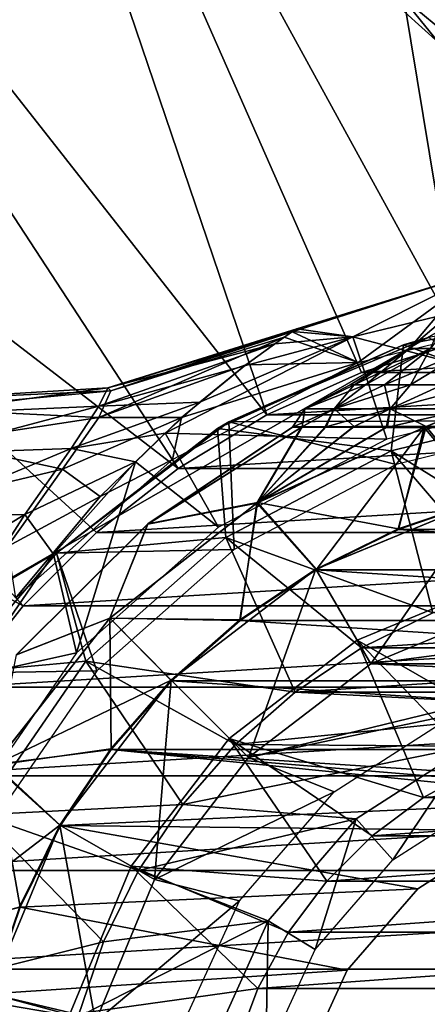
# Model space of a CAD drawing. Header units: millimetres. Extents: x -110 to 119, y -127 to 212.
# Tile 127 of 186: x 64 to 71, y 3 to 20. Entities that reach past the tile are written whole.
import ezdxf

# ---------------------------------------------------------------- set-up
doc = ezdxf.new("R2010")
doc.units = ezdxf.units.MM
doc.header["$LTSCALE"] = 26.699852
for name, color, linetype in [('1', 7, 'CONTINUOUS'), ('11', 7, 'CONTINUOUS'), ('16', 7, 'CONTINUOUS'), ('386', 7, 'CONTINUOUS'), ('389', 7, 'CONTINUOUS'), ('39', 7, 'CONTINUOUS'), ('390', 7, 'CONTINUOUS'), ('391', 7, 'CONTINUOUS'), ('392', 7, 'CONTINUOUS'), ('393', 7, 'CONTINUOUS'), ('395', 7, 'CONTINUOUS'), ('435', 7, 'CONTINUOUS'), ('439', 7, 'CONTINUOUS'), ('440', 7, 'CONTINUOUS'), ('441', 7, 'CONTINUOUS'), ('442', 7, 'CONTINUOUS'), ('444', 7, 'CONTINUOUS'), ('487', 7, 'CONTINUOUS'), ('488', 7, 'CONTINUOUS'), ('49', 7, 'CONTINUOUS'), ('493', 7, 'CONTINUOUS'), ('5', 7, 'CONTINUOUS'), ('567', 7, 'CONTINUOUS'), ('568', 7, 'CONTINUOUS'), ('571', 7, 'CONTINUOUS')]:
    doc.layers.add(name, color=color, linetype=linetype)

msp = doc.modelspace()

# ---------------------------------------------------------------- linework, layer by layer
at = {"layer": '1', "color": 7, "linetype": 'CONTINUOUS', "true_color": 0xa2afbf}
for points in [[(80.227, 13.782, -36), (78.528, 14.312, -36), (69.773, 13.782, -36), (80.227, 13.782, -36)], [(78.528, 14.312, -36), (71.472, 14.312, -36), (69.773, 13.782, -36), (78.528, 14.312, -36)], [(81.85, 13.052, -36), (80.227, 13.782, -36), (68.15, 13.052, -36), (81.85, 13.052, -36)], [(80.227, 13.782, -36), (69.773, 13.782, -36), (68.15, 13.052, -36), (80.227, 13.782, -36)], [(83.373, 12.131, -36), (81.85, 13.052, -36), (66.627, 12.131, -36), (83.373, 12.131, -36)], [(81.85, 13.052, -36), (68.15, 13.052, -36), (66.627, 12.131, -36), (81.85, 13.052, -36)], [(84.774, 11.033, -36), (83.373, 12.131, -36), (65.226, 11.033, -36), (84.774, 11.033, -36)], [(83.373, 12.131, -36), (66.627, 12.131, -36), (65.226, 11.033, -36), (83.373, 12.131, -36)], [(86.033, 9.774, -36), (84.774, 11.033, -36), (63.967, 9.774, -36), (86.033, 9.774, -36)], [(84.774, 11.033, -36), (65.226, 11.033, -36), (63.967, 9.774, -36), (84.774, 11.033, -36)], [(87.131, 8.373, -36), (86.033, 9.774, -36), (62.869, 8.373, -36), (87.131, 8.373, -36)], [(86.033, 9.774, -36), (63.967, 9.774, -36), (62.869, 8.373, -36), (86.033, 9.774, -36)], [(88.052, 6.85, -36), (87.131, 8.373, -36), (61.948, 6.85, -36), (88.052, 6.85, -36)], [(87.131, 8.373, -36), (62.869, 8.373, -36), (61.948, 6.85, -36), (87.131, 8.373, -36)], [(88.782, 5.227, -36), (88.052, 6.85, -36), (61.218, 5.227, -36), (88.782, 5.227, -36)], [(88.052, 6.85, -36), (61.948, 6.85, -36), (61.218, 5.227, -36), (88.052, 6.85, -36)], [(89.312, 3.528, -36), (88.782, 5.227, -36), (60.688, 3.528, -36), (89.312, 3.528, -36)], [(88.782, 5.227, -36), (61.218, 5.227, -36), (60.688, 3.528, -36), (88.782, 5.227, -36)], [(89.633, 1.778, -36), (89.312, 3.528, -36), (60.367, 1.778, -36), (89.633, 1.778, -36)], [(89.312, 3.528, -36), (60.688, 3.528, -36), (60.367, 1.778, -36), (89.312, 3.528, -36)]]:
    msp.add_3dface(points, dxfattribs=at)
at = {"layer": '11', "color": 7, "linetype": 'CONTINUOUS', "true_color": 0xa2afbf}
for points in [[(75, 16.743, -21), (60.5, 8.372, -21), (89.5, 8.372, -21), (75, 16.743, -21)], [(60.5, 8.372, -21), (60.5, -8.372, -21), (89.5, 8.372, -21), (60.5, 8.372, -21)], [(89.5, 8.372, -21), (60.5, -8.372, -21), (89.5, -8.372, -21), (89.5, 8.372, -21)]]:
    msp.add_3dface(points, dxfattribs=at)
at = {"layer": '16', "color": 7, "linetype": 'CONTINUOUS', "true_color": 0xa2afbf}
for points in [[(60.5, 8.372, -21), (75, 16.743, -21), (60.5, 8.372, -35), (60.5, 8.372, -21)], [(60.5, 8.372, -35), (75, 16.743, -21), (75, 16.743, -35), (60.5, 8.372, -35)]]:
    msp.add_3dface(points, dxfattribs=at)
at = {"layer": '386', "color": 7, "linetype": 'CONTINUOUS', "true_color": 0xa2afbf}
for points in [[(71.001, 9.653, 40.7), (69.775, 9.05, 40.7), (78.999, 9.653, 40.7), (71.001, 9.653, 40.7)], [(78.999, 9.653, 40.7), (69.775, 9.05, 40.7), (80.225, 9.05, 40.7), (78.999, 9.653, 40.7)], [(69.775, 9.05, 40.7), (68.639, 8.29, 40.7), (80.225, 9.05, 40.7), (69.775, 9.05, 40.7)], [(80.225, 9.05, 40.7), (68.639, 8.29, 40.7), (81.361, 8.29, 40.7), (80.225, 9.05, 40.7)], [(68.639, 8.29, 40.7), (67.611, 7.389, 40.7), (73.844, 8.017, 40.7), (68.639, 8.29, 40.7)], [(81.361, 8.29, 40.7), (68.639, 8.29, 40.7), (73.844, 8.017, 40.7), (81.361, 8.29, 40.7)], [(73.844, 8.017, 40.7), (67.611, 7.389, 40.7), (71.624, 7.363, 40.7), (73.844, 8.017, 40.7)], [(67.611, 7.389, 40.7), (66.71, 6.361, 40.7), (71.624, 7.363, 40.7), (67.611, 7.389, 40.7)], [(71.624, 7.363, 40.7), (66.71, 6.361, 40.7), (69.686, 6.113, 40.7), (71.624, 7.363, 40.7)], [(66.71, 6.361, 40.7), (65.95, 5.225, 40.7), (69.686, 6.113, 40.7), (66.71, 6.361, 40.7)], [(69.686, 6.113, 40.7), (65.95, 5.225, 40.7), (68.173, 4.358, 40.7), (69.686, 6.113, 40.7)], [(65.95, 5.225, 40.7), (65.347, 3.999, 40.7), (68.173, 4.358, 40.7), (65.95, 5.225, 40.7)], [(65.347, 3.999, 40.7), (64.906, 2.705, 40.7), (68.173, 4.358, 40.7), (65.347, 3.999, 40.7)], [(68.173, 4.358, 40.7), (64.906, 2.705, 40.7), (67.217, 2.242, 40.7), (68.173, 4.358, 40.7)]]:
    msp.add_3dface(points, dxfattribs=at)
at = {"layer": '389', "color": 7, "linetype": 'CONTINUOUS', "true_color": 0xa2afbf}
for points in [[(70.496, 14.256, 17.5), (73.933, 14.912, 17.5), (70.924, 14.383, 12.5), (70.496, 14.256, 17.5)], [(67.499, 12.932, 12.5), (70.496, 14.256, 17.5), (70.924, 14.383, 12.5), (67.499, 12.932, 12.5)], [(67.306, 12.818, 17.5), (70.496, 14.256, 17.5), (67.499, 12.932, 12.5), (67.306, 12.818, 17.5)], [(64.538, 10.679, 12.5), (67.306, 12.818, 17.5), (67.499, 12.932, 12.5), (64.538, 10.679, 12.5)], [(64.538, 10.679, 17.5), (67.306, 12.818, 17.5), (64.538, 10.679, 12.5), (64.538, 10.679, 17.5)]]:
    msp.add_3dface(points, dxfattribs=at)
at = {"layer": '39', "color": 7, "linetype": 'CONTINUOUS', "true_color": 0xa2afbf}
for points in [[(65.472, 13.467, 1.714), (65.264, 13.011, 4.463), (68.446, 14.388, 2.683), (65.472, 13.467, 1.714)], [(68.446, 14.388, 2.683), (65.264, 13.011, 4.463), (67.79, 13.915, 5.491), (68.446, 14.388, 2.683)], [(65.419, 13.52, -0.902), (65.472, 13.467, 1.714), (68.663, 14.534, 0.347), (65.419, 13.52, -0.902)], [(68.59, 14.488, -1.687), (65.419, 13.52, -0.902), (68.663, 14.534, 0.347), (68.59, 14.488, -1.687)], [(68.285, 14.276, -3.816), (65.419, 13.52, -0.902), (68.59, 14.488, -1.687), (68.285, 14.276, -3.816)], [(68.663, 14.534, 0.347), (65.472, 13.467, 1.714), (68.585, 14.483, 1.572), (68.663, 14.534, 0.347)], [(68.585, 14.483, 1.572), (65.472, 13.467, 1.714), (68.446, 14.388, 2.683), (68.585, 14.483, 1.572)], [(65.268, 13.202, -3.601), (65.419, 13.52, -0.902), (68.285, 14.276, -3.816), (65.268, 13.202, -3.601)], [(67.768, 13.894, -5.867), (65.268, 13.202, -3.601), (68.285, 14.276, -3.816), (67.768, 13.894, -5.867)], [(67.79, 13.915, 5.491), (65.264, 13.011, 4.463), (66.683, 13.01, 8.289), (67.79, 13.915, 5.491)], [(67.001, 13.272, -7.968), (65.268, 13.202, -3.601), (67.768, 13.894, -5.867), (67.001, 13.272, -7.968)], [(62.047, 13.062, -1.992), (61.842, 13.303, -0.199), (65.419, 13.52, -0.902), (62.047, 13.062, -1.992)], [(65.419, 13.52, -0.902), (61.842, 13.303, -0.199), (65.472, 13.467, 1.714), (65.419, 13.52, -0.902)], [(61.842, 13.303, -0.199), (62.187, 13.156, 1.479), (65.472, 13.467, 1.714), (61.842, 13.303, -0.199)], [(65.268, 13.202, -3.601), (62.047, 13.062, -1.992), (65.419, 13.52, -0.902), (65.268, 13.202, -3.601)], [(65.472, 13.467, 1.714), (62.187, 13.156, 1.479), (65.264, 13.011, 4.463), (65.472, 13.467, 1.714)], [(62.182, 12.385, -4.312), (62.047, 13.062, -1.992), (65.268, 13.202, -3.601), (62.182, 12.385, -4.312)], [(64.791, 12.474, -6.319), (62.182, 12.385, -4.312), (65.268, 13.202, -3.601), (64.791, 12.474, -6.319)], [(64.791, 12.474, -6.319), (65.268, 13.202, -3.601), (67.001, 13.272, -7.968), (64.791, 12.474, -6.319)], [(66.408, 12.741, -9.256), (64.791, 12.474, -6.319), (67.001, 13.272, -7.968), (66.408, 12.741, -9.256)], [(62.187, 13.156, 1.479), (62.488, 12.587, 3.728), (65.264, 13.011, 4.463), (62.187, 13.156, 1.479)], [(65.264, 13.011, 4.463), (62.488, 12.587, 3.728), (64.644, 12.121, 7.107), (65.264, 13.011, 4.463)], [(65.264, 13.011, 4.463), (64.644, 12.121, 7.107), (66.683, 13.01, 8.289), (65.264, 13.011, 4.463)], [(66.683, 13.01, 8.289), (64.644, 12.121, 7.107), (65.288, 11.653, 10.689), (66.683, 13.01, 8.289)], [(65.897, 12.246, -10.219), (64.791, 12.474, -6.319), (66.408, 12.741, -9.256), (65.897, 12.246, -10.219)], [(62.488, 12.587, 3.728), (62.357, 11.578, 6.154), (64.644, 12.121, 7.107), (62.488, 12.587, 3.728)], [(61.957, 11.29, -6.715), (62.182, 12.385, -4.312), (64.791, 12.474, -6.319), (61.957, 11.29, -6.715)], [(63.997, 11.34, -8.8), (61.957, 11.29, -6.715), (64.791, 12.474, -6.319), (63.997, 11.34, -8.8)], [(63.997, 11.34, -8.8), (64.791, 12.474, -6.319), (65.897, 12.246, -10.219), (63.997, 11.34, -8.8)], [(64.488, 10.658, -12.406), (63.997, 11.34, -8.8), (65.897, 12.246, -10.219), (64.488, 10.658, -12.406)], [(64.644, 12.121, 7.107), (62.357, 11.578, 6.154), (63.699, 10.792, 9.408), (64.644, 12.121, 7.107)], [(64.644, 12.121, 7.107), (63.699, 10.792, 9.408), (65.288, 11.653, 10.689), (64.644, 12.121, 7.107)], [(65.288, 11.653, 10.689), (63.699, 10.792, 9.408), (63.839, 9.901, 12.5), (65.288, 11.653, 10.689)], [(61.416, 9.786, -8.893), (61.957, 11.29, -6.715), (63.997, 11.34, -8.8), (61.416, 9.786, -8.893)], [(63, 9.792, -10.899), (61.416, 9.786, -8.893), (63.997, 11.34, -8.8), (63, 9.792, -10.899)], [(63, 9.792, -10.899), (63.997, 11.34, -8.8), (64.488, 10.658, -12.406), (63, 9.792, -10.899)], [(63.044, 8.557, -14.123), (63, 9.792, -10.899), (64.488, 10.658, -12.406), (63.044, 8.557, -14.123)]]:
    msp.add_3dface(points, dxfattribs=at)
at = {"layer": '390', "color": 7, "linetype": 'CONTINUOUS', "true_color": 0xa2afbf}
for points in [[(67.499, 12.932, 12.5), (70.924, 14.383, 12.5), (73.427, 12.955, 12.5), (67.499, 12.932, 12.5)], [(64.538, 10.679, 12.5), (67.499, 12.932, 12.5), (67.587, 10.74, 12.5), (64.538, 10.679, 12.5)], [(70.372, 12.202, 12.5), (67.499, 12.932, 12.5), (73.427, 12.955, 12.5), (70.372, 12.202, 12.5)], [(67.587, 10.74, 12.5), (67.499, 12.932, 12.5), (70.372, 12.202, 12.5), (67.587, 10.74, 12.5)], [(62.783, 8.617, 12.5), (64.538, 10.679, 12.5), (65.231, 8.653, 12.5), (62.783, 8.617, 12.5)], [(65.231, 8.653, 12.5), (64.538, 10.679, 12.5), (67.587, 10.74, 12.5), (65.231, 8.653, 12.5)], [(63.445, 6.063, 12.5), (62.783, 8.617, 12.5), (65.231, 8.653, 12.5), (63.445, 6.063, 12.5)]]:
    msp.add_3dface(points, dxfattribs=at)
at = {"layer": '391', "color": 7, "linetype": 'CONTINUOUS', "true_color": 0xa2afbf}
for points in [[(70.283, 12.436, 20.8), (73.636, 10.359, 40.7), (73.397, 13.203, 20.8), (70.283, 12.436, 20.8)], [(67.444, 10.945, 20.8), (71.001, 9.653, 40.7), (70.283, 12.436, 20.8), (67.444, 10.945, 20.8)], [(71.001, 9.653, 40.7), (72.295, 10.094, 40.7), (70.283, 12.436, 20.8), (71.001, 9.653, 40.7)], [(72.295, 10.094, 40.7), (73.636, 10.359, 40.7), (70.283, 12.436, 20.8), (72.295, 10.094, 40.7)], [(65.044, 8.819, 20.8), (68.639, 8.29, 40.7), (67.444, 10.945, 20.8), (65.044, 8.819, 20.8)], [(68.639, 8.29, 40.7), (69.775, 9.05, 40.7), (67.444, 10.945, 20.8), (68.639, 8.29, 40.7)], [(69.775, 9.05, 40.7), (71.001, 9.653, 40.7), (67.444, 10.945, 20.8), (69.775, 9.05, 40.7)], [(63.223, 6.18, 20.8), (66.71, 6.361, 40.7), (65.044, 8.819, 20.8), (63.223, 6.18, 20.8)], [(66.71, 6.361, 40.7), (67.611, 7.389, 40.7), (65.044, 8.819, 20.8), (66.71, 6.361, 40.7)], [(67.611, 7.389, 40.7), (68.639, 8.29, 40.7), (65.044, 8.819, 20.8), (67.611, 7.389, 40.7)], [(65.95, 5.225, 40.7), (66.71, 6.361, 40.7), (63.223, 6.18, 20.8), (65.95, 5.225, 40.7)], [(62.086, 3.183, 20.8), (65.347, 3.999, 40.7), (63.223, 6.18, 20.8), (62.086, 3.183, 20.8)], [(65.347, 3.999, 40.7), (65.95, 5.225, 40.7), (63.223, 6.18, 20.8), (65.347, 3.999, 40.7)], [(64.906, 2.705, 40.7), (65.347, 3.999, 40.7), (62.086, 3.183, 20.8), (64.906, 2.705, 40.7)], [(61.7, 0, 20.8), (64.642, 1.375, 40.7), (62.086, 3.183, 20.8), (61.7, 0, 20.8)], [(64.642, 1.375, 40.7), (64.906, 2.705, 40.7), (62.086, 3.183, 20.8), (64.642, 1.375, 40.7)]]:
    msp.add_3dface(points, dxfattribs=at)
at = {"layer": '392', "color": 7, "linetype": 'CONTINUOUS', "true_color": 0xa2afbf}
for points in [[(73.933, 14.912, 17.5), (70.496, 14.256, 17.5), (73.397, 13.203, 20.8), (73.933, 14.912, 17.5)], [(70.496, 14.256, 17.5), (67.306, 12.818, 17.5), (70.283, 12.436, 20.8), (70.496, 14.256, 17.5)], [(70.496, 14.256, 17.5), (70.283, 12.436, 20.8), (73.397, 13.203, 20.8), (70.496, 14.256, 17.5)], [(67.306, 12.818, 17.5), (64.538, 10.679, 17.5), (67.444, 10.945, 20.8), (67.306, 12.818, 17.5)], [(67.306, 12.818, 17.5), (67.444, 10.945, 20.8), (70.283, 12.436, 20.8), (67.306, 12.818, 17.5)], [(64.538, 10.679, 17.5), (65.044, 8.819, 20.8), (67.444, 10.945, 20.8), (64.538, 10.679, 17.5)], [(65.044, 8.819, 20.8), (64.538, 10.679, 17.5), (62.783, 8.617, 17.5), (65.044, 8.819, 20.8)], [(63.223, 6.18, 20.8), (65.044, 8.819, 20.8), (62.783, 8.617, 17.5), (63.223, 6.18, 20.8)]]:
    msp.add_3dface(points, dxfattribs=at)
at = {"layer": '393', "color": 7, "linetype": 'CONTINUOUS', "true_color": 0xa2afbf}
for points in [[(71.624, 7.363, 40.7), (69.686, 6.113, 40.7), (70.314, 5.408, 40.185), (71.624, 7.363, 40.7)], [(72.027, 6.51, 40.185), (71.624, 7.363, 40.7), (70.314, 5.408, 40.185), (72.027, 6.51, 40.185)], [(69.686, 6.113, 40.7), (68.173, 4.358, 40.7), (68.98, 3.869, 40.185), (69.686, 6.113, 40.7)], [(70.314, 5.408, 40.185), (69.686, 6.113, 40.7), (68.98, 3.869, 40.185), (70.314, 5.408, 40.185)], [(68.173, 4.358, 40.7), (67.217, 2.242, 40.7), (68.134, 2.016, 40.185), (68.173, 4.358, 40.7)], [(68.98, 3.869, 40.185), (68.173, 4.358, 40.7), (68.134, 2.016, 40.185), (68.98, 3.869, 40.185)]]:
    msp.add_3dface(points, dxfattribs=at)
at = {"layer": '395', "color": 7, "linetype": 'CONTINUOUS', "true_color": 0xa2afbf}
for points in [[(64.538, 10.679, 17.5), (64.538, 10.679, 12.5), (62.783, 8.617, 12.5), (64.538, 10.679, 17.5)], [(64.538, 10.679, 17.5), (62.783, 8.617, 12.5), (62.783, 8.617, 17.5), (64.538, 10.679, 17.5)]]:
    msp.add_3dface(points, dxfattribs=at)
at = {"layer": '435', "color": 7, "linetype": 'CONTINUOUS', "true_color": 0xa2afbf}
for points in [[(71.894, 11.591, 42.1), (79.593, 11.086, 42.1), (70.408, 11.086, 42.1), (71.894, 11.591, 42.1)], [(70.408, 11.086, 42.1), (81.001, 10.392, 42.1), (69, 10.392, 42.1), (70.408, 11.086, 42.1)], [(79.593, 11.086, 42.1), (81.001, 10.392, 42.1), (70.408, 11.086, 42.1), (79.593, 11.086, 42.1)], [(69, 10.392, 42.1), (82.306, 9.52, 42.1), (67.695, 9.52, 42.1), (69, 10.392, 42.1)], [(81.001, 10.392, 42.1), (82.306, 9.52, 42.1), (69, 10.392, 42.1), (81.001, 10.392, 42.1)], [(67.695, 9.52, 42.1), (83.486, 8.485, 42.1), (66.515, 8.485, 42.1), (67.695, 9.52, 42.1)], [(82.306, 9.52, 42.1), (83.486, 8.485, 42.1), (67.695, 9.52, 42.1), (82.306, 9.52, 42.1)], [(66.515, 8.485, 42.1), (84.52, 7.305, 42.1), (65.48, 7.305, 42.1), (66.515, 8.485, 42.1)], [(83.486, 8.485, 42.1), (84.52, 7.305, 42.1), (66.515, 8.485, 42.1), (83.486, 8.485, 42.1)], [(64.608, 6, 42.1), (65.48, 7.305, 42.1), (74.076, 6.434, 42.1), (64.608, 6, 42.1)], [(84.52, 7.305, 42.1), (85.392, 6, 42.1), (65.48, 7.305, 42.1), (84.52, 7.305, 42.1)], [(65.48, 7.305, 42.1), (85.392, 6, 42.1), (75.925, 6.434, 42.1), (65.48, 7.305, 42.1)], [(74.076, 6.434, 42.1), (65.48, 7.305, 42.1), (75.925, 6.434, 42.1), (74.076, 6.434, 42.1)], [(72.3, 5.913, 42.1), (64.608, 6, 42.1), (74.076, 6.434, 42.1), (72.3, 5.913, 42.1)], [(63.914, 4.593, 42.1), (64.608, 6, 42.1), (70.743, 4.912, 42.1), (63.914, 4.593, 42.1)], [(70.743, 4.912, 42.1), (64.608, 6, 42.1), (72.3, 5.913, 42.1), (70.743, 4.912, 42.1)], [(69.532, 3.514, 42.1), (63.914, 4.593, 42.1), (70.743, 4.912, 42.1), (69.532, 3.514, 42.1)], [(63.409, 3.106, 42.1), (63.914, 4.593, 42.1), (69.532, 3.514, 42.1), (63.409, 3.106, 42.1)], [(68.764, 1.832, 42.1), (63.409, 3.106, 42.1), (69.532, 3.514, 42.1), (68.764, 1.832, 42.1)], [(63.103, 1.567, 42.1), (63.409, 3.106, 42.1), (68.764, 1.832, 42.1), (63.103, 1.567, 42.1)]]:
    msp.add_3dface(points, dxfattribs=at)
at = {"layer": '439', "color": 7, "linetype": 'CONTINUOUS', "true_color": 0xa2afbf}
for points in [[(72.378, 9.79, 60.95), (69.933, 8.777, 60.95), (77.623, 9.79, 60.95), (72.378, 9.79, 60.95)], [(77.623, 9.79, 60.95), (69.933, 8.777, 60.95), (80.068, 8.777, 60.95), (77.623, 9.79, 60.95)], [(69.933, 8.777, 60.95), (67.833, 7.166, 60.95), (73.763, 8.611, 60.95), (69.933, 8.777, 60.95)], [(80.068, 8.777, 60.95), (69.933, 8.777, 60.95), (73.763, 8.611, 60.95), (80.068, 8.777, 60.95)], [(73.763, 8.611, 60.95), (67.833, 7.166, 60.95), (71.385, 7.913, 60.95), (73.763, 8.611, 60.95)], [(71.385, 7.913, 60.95), (67.833, 7.166, 60.95), (69.304, 6.575, 60.95), (71.385, 7.913, 60.95)], [(67.833, 7.166, 60.95), (66.223, 5.067, 60.95), (69.304, 6.575, 60.95), (67.833, 7.166, 60.95)], [(69.304, 6.575, 60.95), (66.223, 5.067, 60.95), (67.681, 4.703, 60.95), (69.304, 6.575, 60.95)], [(66.223, 5.067, 60.95), (65.211, 2.624, 60.95), (67.681, 4.703, 60.95), (66.223, 5.067, 60.95)], [(67.681, 4.703, 60.95), (65.211, 2.624, 60.95), (66.653, 2.451, 60.95), (67.681, 4.703, 60.95)]]:
    msp.add_3dface(points, dxfattribs=at)
at = {"layer": '440', "color": 7, "linetype": 'CONTINUOUS', "true_color": 0xa2afbf}
for points in [[(66.106, 11.177, 48.352), (66.109, 11.181, 51.705), (68.592, 12.842, 49.098), (66.106, 11.177, 48.352)], [(68.747, 12.841, 48.338), (66.106, 11.177, 48.352), (68.592, 12.842, 49.098), (68.747, 12.841, 48.338)], [(67.977, 11.538, 45.091), (66.106, 11.177, 48.352), (68.747, 12.841, 48.338), (67.977, 11.538, 45.091)], [(66.109, 11.181, 51.705), (67.989, 11.55, 54.967), (68.755, 12.846, 51.72), (66.109, 11.181, 51.705)], [(66.109, 11.181, 51.705), (68.755, 12.846, 51.72), (68.599, 12.845, 50.979), (66.109, 11.181, 51.705)], [(68.592, 12.842, 49.098), (66.109, 11.181, 51.705), (68.599, 12.845, 50.979), (68.592, 12.842, 49.098)], [(67.977, 11.538, 45.091), (68.747, 12.841, 48.338), (69.148, 12.84, 47.248), (67.977, 11.538, 45.091)], [(70.2, 12.838, 45.672), (67.977, 11.538, 45.091), (69.627, 12.84, 46.408), (70.2, 12.838, 45.672)], [(69.627, 12.84, 46.408), (67.977, 11.538, 45.091), (69.148, 12.84, 47.248), (69.627, 12.84, 46.408)], [(70.853, 12.838, 45.047), (69, 10.392, 42.1), (67.977, 11.538, 45.091), (70.853, 12.838, 45.047)], [(70.853, 12.838, 45.047), (67.977, 11.538, 45.091), (70.2, 12.838, 45.672), (70.853, 12.838, 45.047)], [(67.989, 11.55, 54.967), (70.404, 11.097, 57.95), (70.886, 12.853, 55.009), (67.989, 11.55, 54.967)], [(67.989, 11.55, 54.967), (70.886, 12.853, 55.009), (70.224, 12.851, 54.383), (67.989, 11.55, 54.967)], [(69.168, 12.848, 52.822), (67.989, 11.55, 54.967), (69.65, 12.851, 53.655), (69.168, 12.848, 52.822)], [(69.65, 12.851, 53.655), (67.989, 11.55, 54.967), (70.224, 12.851, 54.383), (69.65, 12.851, 53.655)], [(68.755, 12.846, 51.72), (67.989, 11.55, 54.967), (69.168, 12.848, 52.822), (68.755, 12.846, 51.72)], [(70.408, 11.086, 42.1), (69, 10.392, 42.1), (70.853, 12.838, 45.047), (70.408, 11.086, 42.1)], [(70.404, 11.097, 57.95), (71.892, 11.602, 57.95), (70.886, 12.853, 55.009), (70.404, 11.097, 57.95)], [(71.894, 11.591, 42.1), (70.408, 11.086, 42.1), (70.853, 12.838, 45.047), (71.894, 11.591, 42.1)], [(71.573, 12.838, 44.526), (71.894, 11.591, 42.1), (70.853, 12.838, 45.047), (71.573, 12.838, 44.526)], [(70.886, 12.853, 55.009), (71.892, 11.602, 57.95), (71.59, 12.854, 55.514), (70.886, 12.853, 55.009)], [(65.453, 9.561, 54.967), (67.688, 9.529, 57.95), (67.989, 11.55, 54.967), (65.453, 9.561, 54.967)], [(65.453, 9.561, 54.967), (67.989, 11.55, 54.967), (66.109, 11.181, 51.705), (65.453, 9.561, 54.967)], [(67.977, 11.538, 45.091), (67.695, 9.52, 42.1), (65.457, 9.56, 45.091), (67.977, 11.538, 45.091)], [(67.977, 11.538, 45.091), (65.457, 9.56, 45.091), (66.106, 11.177, 48.352), (67.977, 11.538, 45.091)], [(67.688, 9.529, 57.95), (68.995, 10.402, 57.95), (67.989, 11.55, 54.967), (67.688, 9.529, 57.95)], [(69, 10.392, 42.1), (67.695, 9.52, 42.1), (67.977, 11.538, 45.091), (69, 10.392, 42.1)], [(68.995, 10.402, 57.95), (70.404, 11.097, 57.95), (67.989, 11.55, 54.967), (68.995, 10.402, 57.95)], [(63.85, 8.93, 51.705), (65.453, 9.561, 54.967), (66.109, 11.181, 51.705), (63.85, 8.93, 51.705)], [(63.85, 8.93, 51.705), (66.109, 11.181, 51.705), (66.106, 11.177, 48.352), (63.85, 8.93, 51.705)], [(63.851, 8.929, 48.352), (63.85, 8.93, 51.705), (66.106, 11.177, 48.352), (63.851, 8.929, 48.352)], [(65.457, 9.56, 45.091), (63.851, 8.929, 48.352), (66.106, 11.177, 48.352), (65.457, 9.56, 45.091)], [(63.46, 7.027, 54.967), (66.507, 8.493, 57.95), (65.453, 9.561, 54.967), (63.46, 7.027, 54.967)], [(63.46, 7.027, 54.967), (65.453, 9.561, 54.967), (63.85, 8.93, 51.705), (63.46, 7.027, 54.967)], [(65.457, 9.56, 45.091), (65.48, 7.305, 42.1), (63.474, 7.043, 45.091), (65.457, 9.56, 45.091)], [(65.457, 9.56, 45.091), (63.474, 7.043, 45.091), (63.851, 8.929, 48.352), (65.457, 9.56, 45.091)], [(66.507, 8.493, 57.95), (67.688, 9.529, 57.95), (65.453, 9.561, 54.967), (66.507, 8.493, 57.95)], [(67.695, 9.52, 42.1), (66.515, 8.485, 42.1), (65.457, 9.56, 45.091), (67.695, 9.52, 42.1)], [(66.515, 8.485, 42.1), (65.48, 7.305, 42.1), (65.457, 9.56, 45.091), (66.515, 8.485, 42.1)], [(65.471, 7.312, 57.95), (66.507, 8.493, 57.95), (63.46, 7.027, 54.967), (65.471, 7.312, 57.95)], [(64.598, 6.006, 57.95), (65.471, 7.312, 57.95), (63.46, 7.027, 54.967), (64.598, 6.006, 57.95)], [(65.48, 7.305, 42.1), (64.608, 6, 42.1), (63.474, 7.043, 45.091), (65.48, 7.305, 42.1)], [(62.147, 4.124, 55.002), (64.598, 6.006, 57.95), (63.46, 7.027, 54.967), (62.147, 4.124, 55.002)], [(63.474, 7.043, 45.091), (63.914, 4.593, 42.1), (62.162, 4.16, 45.057), (63.474, 7.043, 45.091)], [(64.608, 6, 42.1), (63.914, 4.593, 42.1), (63.474, 7.043, 45.091), (64.608, 6, 42.1)], [(63.903, 4.597, 57.95), (64.598, 6.006, 57.95), (62.147, 4.124, 55.002), (63.903, 4.597, 57.95)], [(63.914, 4.593, 42.1), (63.409, 3.106, 42.1), (62.162, 4.16, 45.057), (63.914, 4.593, 42.1)]]:
    msp.add_3dface(points, dxfattribs=at)
at = {"layer": '441', "color": 7, "linetype": 'CONTINUOUS', "true_color": 0xa2afbf}
for points in [[(71.891, 11.602, 60.447), (68.995, 10.402, 57.95), (68.994, 10.402, 60.447), (71.891, 11.602, 60.447)], [(70.404, 11.097, 57.95), (68.995, 10.402, 57.95), (71.891, 11.602, 60.447), (70.404, 11.097, 57.95)], [(71.892, 11.602, 57.95), (70.404, 11.097, 57.95), (71.891, 11.602, 60.447), (71.892, 11.602, 57.95)], [(67.688, 9.529, 57.95), (66.507, 8.493, 57.95), (68.994, 10.402, 60.447), (67.688, 9.529, 57.95)], [(68.994, 10.402, 60.447), (66.507, 8.493, 57.95), (66.507, 8.493, 60.447), (68.994, 10.402, 60.447)], [(68.995, 10.402, 57.95), (67.688, 9.529, 57.95), (68.994, 10.402, 60.447), (68.995, 10.402, 57.95)], [(65.471, 7.312, 57.95), (64.598, 6.006, 57.95), (66.507, 8.493, 60.447), (65.471, 7.312, 57.95)], [(66.507, 8.493, 60.447), (64.598, 6.006, 57.95), (64.598, 6.006, 60.447), (66.507, 8.493, 60.447)], [(66.507, 8.493, 57.95), (65.471, 7.312, 57.95), (66.507, 8.493, 60.447), (66.507, 8.493, 57.95)], [(63.903, 4.597, 57.95), (63.398, 3.109, 57.95), (64.598, 6.006, 60.447), (63.903, 4.597, 57.95)], [(64.598, 6.006, 60.447), (63.398, 3.109, 57.95), (63.398, 3.109, 60.447), (64.598, 6.006, 60.447)], [(64.598, 6.006, 57.95), (63.903, 4.597, 57.95), (64.598, 6.006, 60.447), (64.598, 6.006, 57.95)]]:
    msp.add_3dface(points, dxfattribs=at)
at = {"layer": '442', "color": 7, "linetype": 'CONTINUOUS', "true_color": 0xa2afbf}
for points in [[(69.933, 8.777, 60.95), (71.891, 11.602, 60.447), (68.994, 10.402, 60.447), (69.933, 8.777, 60.95)], [(69.933, 8.777, 60.95), (72.378, 9.79, 60.95), (71.891, 11.602, 60.447), (69.933, 8.777, 60.95)], [(67.833, 7.166, 60.95), (68.994, 10.402, 60.447), (66.507, 8.493, 60.447), (67.833, 7.166, 60.95)], [(67.833, 7.166, 60.95), (69.933, 8.777, 60.95), (68.994, 10.402, 60.447), (67.833, 7.166, 60.95)], [(66.223, 5.067, 60.95), (66.507, 8.493, 60.447), (64.598, 6.006, 60.447), (66.223, 5.067, 60.95)], [(66.223, 5.067, 60.95), (67.833, 7.166, 60.95), (66.507, 8.493, 60.447), (66.223, 5.067, 60.95)], [(65.211, 2.624, 60.95), (64.598, 6.006, 60.447), (63.398, 3.109, 60.447), (65.211, 2.624, 60.95)], [(65.211, 2.624, 60.95), (66.223, 5.067, 60.95), (64.598, 6.006, 60.447), (65.211, 2.624, 60.95)], [(62.989, 0, 60.447), (65.211, 2.624, 60.95), (63.398, 3.109, 60.447), (62.989, 0, 60.447)]]:
    msp.add_3dface(points, dxfattribs=at)
at = {"layer": '444', "color": 7, "linetype": 'CONTINUOUS', "true_color": 0xa2afbf}
for points in [[(70.743, 4.912, 42.1), (72.3, 5.913, 42.1), (70.744, 4.912, 34.1), (70.743, 4.912, 42.1)], [(70.744, 4.912, 34.1), (72.3, 5.913, 42.1), (72.3, 5.913, 34.1), (70.744, 4.912, 34.1)], [(69.532, 3.514, 42.1), (70.743, 4.912, 42.1), (69.532, 3.514, 34.1), (69.532, 3.514, 42.1)], [(69.532, 3.514, 34.1), (70.743, 4.912, 42.1), (70.744, 4.912, 34.1), (69.532, 3.514, 34.1)], [(68.764, 1.832, 42.1), (69.532, 3.514, 42.1), (68.764, 1.831, 34.1), (68.764, 1.832, 42.1)], [(68.764, 1.831, 34.1), (69.532, 3.514, 42.1), (69.532, 3.514, 34.1), (68.764, 1.831, 34.1)]]:
    msp.add_3dface(points, dxfattribs=at)
at = {"layer": '487', "color": 7, "linetype": 'CONTINUOUS', "true_color": 0xa2afbf}
for points in [[(68.801, 13.16, 50.916), (69.304, 13.16, 52.627), (69.647, 13.569, 50.873), (68.801, 13.16, 50.916)], [(68.801, 13.16, 49.134), (68.801, 13.16, 50.916), (69.58, 13.569, 50.025), (68.801, 13.16, 49.134)], [(69.58, 13.569, 50.025), (68.801, 13.16, 50.916), (69.647, 13.569, 50.873), (69.58, 13.569, 50.025)], [(69.304, 13.16, 47.423), (68.801, 13.16, 49.134), (69.846, 13.569, 48.35), (69.304, 13.16, 47.423)], [(69.846, 13.569, 48.35), (68.801, 13.16, 49.134), (69.647, 13.569, 49.177), (69.846, 13.569, 48.35)], [(69.647, 13.569, 49.177), (68.801, 13.16, 49.134), (69.58, 13.569, 50.025), (69.647, 13.569, 49.177)], [(69.304, 13.16, 52.627), (70.268, 13.16, 54.126), (70.171, 13.569, 52.486), (69.304, 13.16, 52.627)], [(69.647, 13.569, 50.873), (69.304, 13.16, 52.627), (69.846, 13.569, 51.7), (69.647, 13.569, 50.873)], [(69.846, 13.569, 51.7), (69.304, 13.16, 52.627), (70.171, 13.569, 52.486), (69.846, 13.569, 51.7)], [(70.268, 13.16, 45.924), (69.304, 13.16, 47.423), (70.615, 13.569, 46.839), (70.268, 13.16, 45.924)], [(70.615, 13.569, 46.839), (69.304, 13.16, 47.423), (70.171, 13.569, 47.564), (70.615, 13.569, 46.839)], [(70.171, 13.569, 47.564), (69.304, 13.16, 47.423), (69.846, 13.569, 48.35), (70.171, 13.569, 47.564)], [(70.171, 13.569, 52.486), (70.268, 13.16, 54.126), (70.615, 13.569, 53.211), (70.171, 13.569, 52.486)], [(70.268, 13.16, 54.126), (71.615, 13.16, 55.294), (71.168, 13.569, 53.858), (70.268, 13.16, 54.126)], [(70.615, 13.569, 53.211), (70.268, 13.16, 54.126), (71.168, 13.569, 53.858), (70.615, 13.569, 53.211)], [(71.615, 13.16, 44.756), (70.268, 13.16, 45.924), (71.815, 13.569, 45.64), (71.615, 13.16, 44.756)], [(71.815, 13.569, 45.64), (70.268, 13.16, 45.924), (71.168, 13.569, 46.192), (71.815, 13.569, 45.64)], [(71.168, 13.569, 46.192), (70.268, 13.16, 45.924), (70.615, 13.569, 46.839), (71.168, 13.569, 46.192)]]:
    msp.add_3dface(points, dxfattribs=at)
at = {"layer": '488', "color": 7, "linetype": 'CONTINUOUS', "true_color": 0xa2afbf}
for points in [[(68.747, 12.841, 48.338), (68.592, 12.842, 49.098), (69.304, 13.16, 47.423), (68.747, 12.841, 48.338)], [(68.592, 12.842, 49.098), (68.599, 12.845, 50.979), (68.801, 13.16, 49.134), (68.592, 12.842, 49.098)], [(68.592, 12.842, 49.098), (68.801, 13.16, 49.134), (69.304, 13.16, 47.423), (68.592, 12.842, 49.098)], [(68.599, 12.845, 50.979), (68.755, 12.846, 51.72), (68.801, 13.16, 50.916), (68.599, 12.845, 50.979)], [(68.599, 12.845, 50.979), (68.801, 13.16, 50.916), (68.801, 13.16, 49.134), (68.599, 12.845, 50.979)], [(69.148, 12.84, 47.248), (68.747, 12.841, 48.338), (69.304, 13.16, 47.423), (69.148, 12.84, 47.248)], [(68.755, 12.846, 51.72), (69.168, 12.848, 52.822), (69.304, 13.16, 52.627), (68.755, 12.846, 51.72)], [(68.755, 12.846, 51.72), (69.304, 13.16, 52.627), (68.801, 13.16, 50.916), (68.755, 12.846, 51.72)], [(69.627, 12.84, 46.408), (69.148, 12.84, 47.248), (70.268, 13.16, 45.924), (69.627, 12.84, 46.408)], [(69.148, 12.84, 47.248), (69.304, 13.16, 47.423), (70.268, 13.16, 45.924), (69.148, 12.84, 47.248)], [(69.168, 12.848, 52.822), (69.65, 12.851, 53.655), (69.304, 13.16, 52.627), (69.168, 12.848, 52.822)], [(69.65, 12.851, 53.655), (70.268, 13.16, 54.126), (69.304, 13.16, 52.627), (69.65, 12.851, 53.655)], [(70.2, 12.838, 45.672), (69.627, 12.84, 46.408), (70.268, 13.16, 45.924), (70.2, 12.838, 45.672)], [(69.65, 12.851, 53.655), (70.224, 12.851, 54.383), (70.268, 13.16, 54.126), (69.65, 12.851, 53.655)], [(70.853, 12.838, 45.047), (70.2, 12.838, 45.672), (71.615, 13.16, 44.756), (70.853, 12.838, 45.047)], [(70.2, 12.838, 45.672), (70.268, 13.16, 45.924), (71.615, 13.16, 44.756), (70.2, 12.838, 45.672)], [(70.224, 12.851, 54.383), (70.886, 12.853, 55.009), (70.268, 13.16, 54.126), (70.224, 12.851, 54.383)], [(70.886, 12.853, 55.009), (71.615, 13.16, 55.294), (70.268, 13.16, 54.126), (70.886, 12.853, 55.009)], [(71.573, 12.838, 44.526), (70.853, 12.838, 45.047), (71.615, 13.16, 44.756), (71.573, 12.838, 44.526)], [(70.886, 12.853, 55.009), (71.59, 12.854, 55.514), (71.615, 13.16, 55.294), (70.886, 12.853, 55.009)]]:
    msp.add_3dface(points, dxfattribs=at)
at = {"layer": '49', "color": 7, "linetype": 'CONTINUOUS', "true_color": 0xa2afbf}
for points in [[(68.663, 14.534, 0.347), (68.585, 14.483, 1.572), (71.87, 15.526, 1.636), (68.663, 14.534, 0.347)], [(71.87, 15.526, 1.636), (68.585, 14.483, 1.572), (69.718, 13.953, 12.5), (71.87, 15.526, 1.636)], [(68.663, 14.534, 0.347), (71.87, 15.526, 1.636), (69.627, 14.396, -9.267), (68.663, 14.534, 0.347)], [(69.627, 14.396, -9.267), (71.87, 15.526, 1.636), (73.218, 15.263, -9.267), (69.627, 14.396, -9.267)], [(73.209, 14.811, 12.5), (71.87, 15.526, 1.636), (69.718, 13.953, 12.5), (73.209, 14.811, 12.5)], [(69.627, 14.396, -9.267), (73.218, 15.263, -9.267), (73.371, 13.416, -20), (69.627, 14.396, -9.267)], [(66.408, 12.741, -9.256), (67.001, 13.272, -7.968), (69.627, 14.396, -9.267), (66.408, 12.741, -9.256)], [(66.408, 12.741, -9.256), (69.627, 14.396, -9.267), (70.208, 12.636, -20), (66.408, 12.741, -9.256)], [(67.001, 13.272, -7.968), (67.768, 13.894, -5.867), (69.627, 14.396, -9.267), (67.001, 13.272, -7.968)], [(67.768, 13.894, -5.867), (68.285, 14.276, -3.816), (69.627, 14.396, -9.267), (67.768, 13.894, -5.867)], [(68.446, 14.388, 2.683), (67.79, 13.915, 5.491), (69.718, 13.953, 12.5), (68.446, 14.388, 2.683)], [(68.285, 14.276, -3.816), (68.59, 14.488, -1.687), (69.627, 14.396, -9.267), (68.285, 14.276, -3.816)], [(68.585, 14.483, 1.572), (68.446, 14.388, 2.683), (69.718, 13.953, 12.5), (68.585, 14.483, 1.572)], [(68.59, 14.488, -1.687), (68.663, 14.534, 0.347), (69.627, 14.396, -9.267), (68.59, 14.488, -1.687)], [(70.208, 12.636, -20), (69.627, 14.396, -9.267), (73.371, 13.416, -20), (70.208, 12.636, -20)], [(69.718, 13.953, 12.5), (66.683, 13.01, 8.289), (66.534, 12.285, 12.5), (69.718, 13.953, 12.5)], [(67.79, 13.915, 5.491), (66.683, 13.01, 8.289), (69.718, 13.953, 12.5), (67.79, 13.915, 5.491)], [(66.683, 13.01, 8.289), (65.288, 11.653, 10.689), (66.534, 12.285, 12.5), (66.683, 13.01, 8.289)], [(65.897, 12.246, -10.219), (66.408, 12.741, -9.256), (67.323, 11.122, -20), (65.897, 12.246, -10.219)], [(67.323, 11.122, -20), (66.408, 12.741, -9.256), (70.208, 12.636, -20), (67.323, 11.122, -20)], [(65.288, 11.653, 10.689), (63.839, 9.901, 12.5), (66.534, 12.285, 12.5), (65.288, 11.653, 10.689)], [(64.488, 10.658, -12.406), (65.897, 12.246, -10.219), (64.885, 8.962, -20), (64.488, 10.658, -12.406)], [(64.885, 8.962, -20), (65.897, 12.246, -10.219), (67.323, 11.122, -20), (64.885, 8.962, -20)], [(63.044, 8.557, -14.123), (64.488, 10.658, -12.406), (64.885, 8.962, -20), (63.044, 8.557, -14.123)], [(63.034, 6.28, -20), (63.044, 8.557, -14.123), (64.885, 8.962, -20), (63.034, 6.28, -20)]]:
    msp.add_3dface(points, dxfattribs=at)
at = {"layer": '493', "color": 7, "linetype": 'CONTINUOUS', "true_color": 0xa2afbf}
for points in [[(70.464, 20.241, 51.499), (70.23, 20.241, 50.025), (71.104, 19.446, 50.585), (70.464, 20.241, 51.499)], [(70.23, 20.241, 50.025), (70.464, 20.241, 48.551), (71.104, 19.446, 49.465), (70.23, 20.241, 50.025)], [(71.104, 19.446, 50.585), (70.23, 20.241, 50.025), (71.104, 19.446, 49.465), (71.104, 19.446, 50.585)], [(71.141, 20.241, 52.829), (70.464, 20.241, 51.499), (71.42, 19.446, 51.66), (71.141, 20.241, 52.829)], [(71.42, 19.446, 51.66), (70.464, 20.241, 51.499), (71.104, 19.446, 50.585), (71.42, 19.446, 51.66)], [(70.464, 20.241, 48.551), (71.141, 20.241, 47.221), (71.42, 19.446, 48.39), (70.464, 20.241, 48.551)], [(71.104, 19.446, 49.465), (70.464, 20.241, 48.551), (71.42, 19.446, 48.39), (71.104, 19.446, 49.465)], [(71.341, 15.078, 50.551), (71.341, 15.078, 49.499), (70.601, 14.192, 50.657), (71.341, 15.078, 50.551)], [(70.958, 14.192, 51.871), (71.341, 15.078, 50.551), (70.601, 14.192, 50.657), (70.958, 14.192, 51.871)], [(71.341, 15.078, 49.499), (71.637, 15.078, 48.489), (70.601, 14.192, 49.393), (71.341, 15.078, 49.499)], [(70.601, 14.192, 50.657), (71.341, 15.078, 49.499), (70.601, 14.192, 49.393), (70.601, 14.192, 50.657)], [(70.601, 14.192, 49.393), (71.637, 15.078, 48.489), (70.958, 14.192, 48.179), (70.601, 14.192, 49.393)], [(69.647, 13.569, 49.177), (69.58, 13.569, 50.025), (70.601, 14.192, 49.393), (69.647, 13.569, 49.177)], [(69.58, 13.569, 50.025), (69.647, 13.569, 50.873), (70.601, 14.192, 50.657), (69.58, 13.569, 50.025)], [(69.58, 13.569, 50.025), (70.601, 14.192, 50.657), (70.601, 14.192, 49.393), (69.58, 13.569, 50.025)], [(69.846, 13.569, 48.35), (69.647, 13.569, 49.177), (70.958, 14.192, 48.179), (69.846, 13.569, 48.35)], [(69.647, 13.569, 49.177), (70.601, 14.192, 49.393), (70.958, 14.192, 48.179), (69.647, 13.569, 49.177)], [(69.647, 13.569, 50.873), (69.846, 13.569, 51.7), (70.601, 14.192, 50.657), (69.647, 13.569, 50.873)], [(70.171, 13.569, 47.564), (69.846, 13.569, 48.35), (70.958, 14.192, 48.179), (70.171, 13.569, 47.564)], [(69.846, 13.569, 51.7), (70.171, 13.569, 52.486), (70.958, 14.192, 51.871), (69.846, 13.569, 51.7)], [(69.846, 13.569, 51.7), (70.958, 14.192, 51.871), (70.601, 14.192, 50.657), (69.846, 13.569, 51.7)], [(70.615, 13.569, 46.839), (70.171, 13.569, 47.564), (71.642, 14.192, 47.115), (70.615, 13.569, 46.839)], [(70.171, 13.569, 47.564), (70.958, 14.192, 48.179), (71.642, 14.192, 47.115), (70.171, 13.569, 47.564)], [(70.171, 13.569, 52.486), (70.615, 13.569, 53.211), (70.958, 14.192, 51.871), (70.171, 13.569, 52.486)], [(71.168, 13.569, 46.192), (70.615, 13.569, 46.839), (71.642, 14.192, 47.115), (71.168, 13.569, 46.192)], [(70.615, 13.569, 53.211), (71.168, 13.569, 53.858), (71.642, 14.192, 52.935), (70.615, 13.569, 53.211)], [(70.615, 13.569, 53.211), (71.642, 14.192, 52.935), (70.958, 14.192, 51.871), (70.615, 13.569, 53.211)]]:
    msp.add_3dface(points, dxfattribs=at)
at = {"layer": '5', "color": 7, "linetype": 'CONTINUOUS', "true_color": 0xa2afbf}
for points in [[(75, 35, -53), (68.172, 34.327, -53), (75, 14.74, -36), (75, 35, -53)], [(68.172, 34.327, -53), (61.606, 32.336, -53), (71.472, 14.312, -36), (68.172, 34.327, -53)], [(75, 14.74, -36), (68.172, 34.327, -53), (73.223, 14.633, -36), (75, 14.74, -36)], [(73.223, 14.633, -36), (68.172, 34.327, -53), (71.472, 14.312, -36), (73.223, 14.633, -36)], [(61.606, 32.336, -53), (55.555, 29.101, -53), (68.15, 13.052, -36), (61.606, 32.336, -53)], [(71.472, 14.312, -36), (61.606, 32.336, -53), (69.773, 13.782, -36), (71.472, 14.312, -36)], [(69.773, 13.782, -36), (61.606, 32.336, -53), (68.15, 13.052, -36), (69.773, 13.782, -36)], [(55.555, 29.101, -53), (50.251, 24.749, -53), (66.627, 12.131, -36), (55.555, 29.101, -53)], [(68.15, 13.052, -36), (55.555, 29.101, -53), (66.627, 12.131, -36), (68.15, 13.052, -36)], [(50.251, 24.749, -53), (45.899, 19.445, -53), (63.967, 9.774, -36), (50.251, 24.749, -53)], [(66.627, 12.131, -36), (50.251, 24.749, -53), (65.226, 11.033, -36), (66.627, 12.131, -36)], [(65.226, 11.033, -36), (50.251, 24.749, -53), (63.967, 9.774, -36), (65.226, 11.033, -36)], [(63.967, 9.774, -36), (45.899, 19.445, -53), (62.869, 8.373, -36), (63.967, 9.774, -36)]]:
    msp.add_3dface(points, dxfattribs=at)
at = {"layer": '567', "color": 7, "linetype": 'CONTINUOUS', "true_color": 0xa2afbf}
for points in [[(72.257, 10.239, 60.95), (69.7, 9.18, 60.95), (72.257, 10.239, 62.75), (72.257, 10.239, 60.95)], [(72.257, 10.239, 62.75), (69.7, 9.18, 60.95), (69.7, 9.18, 62.75), (72.257, 10.239, 62.75)], [(69.7, 9.18, 60.95), (67.505, 7.495, 60.95), (69.7, 9.18, 62.75), (69.7, 9.18, 60.95)], [(69.7, 9.18, 62.75), (67.505, 7.495, 60.95), (67.505, 7.495, 62.75), (69.7, 9.18, 62.75)], [(67.505, 7.495, 60.95), (65.82, 5.3, 60.95), (67.505, 7.495, 62.75), (67.505, 7.495, 60.95)], [(67.505, 7.495, 62.75), (65.82, 5.3, 60.95), (65.82, 5.3, 62.75), (67.505, 7.495, 62.75)], [(65.82, 5.3, 60.95), (64.761, 2.743, 60.95), (65.82, 5.3, 62.75), (65.82, 5.3, 60.95)], [(65.82, 5.3, 62.75), (64.761, 2.743, 60.95), (64.761, 2.743, 62.75), (65.82, 5.3, 62.75)]]:
    msp.add_3dface(points, dxfattribs=at)
at = {"layer": '568', "color": 7, "linetype": 'CONTINUOUS', "true_color": 0xa2afbf}
for points in [[(72.257, 10.239, 62.75), (69.7, 9.18, 62.75), (72.831, 7.388, 63.75), (72.257, 10.239, 62.75)], [(69.7, 9.18, 62.75), (67.505, 7.495, 62.75), (70.837, 6.478, 63.75), (69.7, 9.18, 62.75)], [(72.831, 7.388, 63.75), (69.7, 9.18, 62.75), (71.801, 7.004, 63.75), (72.831, 7.388, 63.75)], [(71.801, 7.004, 63.75), (69.7, 9.18, 62.75), (70.837, 6.478, 63.75), (71.801, 7.004, 63.75)], [(67.505, 7.495, 62.75), (65.82, 5.3, 62.75), (69.181, 5.042, 63.75), (67.505, 7.495, 62.75)], [(70.837, 6.478, 63.75), (67.505, 7.495, 62.75), (69.958, 5.819, 63.75), (70.837, 6.478, 63.75)], [(69.958, 5.819, 63.75), (67.505, 7.495, 62.75), (69.181, 5.042, 63.75), (69.958, 5.819, 63.75)], [(65.82, 5.3, 62.75), (64.761, 2.743, 62.75), (67.996, 3.199, 63.75), (65.82, 5.3, 62.75)], [(69.181, 5.042, 63.75), (65.82, 5.3, 62.75), (68.523, 4.163, 63.75), (69.181, 5.042, 63.75)], [(68.523, 4.163, 63.75), (65.82, 5.3, 62.75), (67.996, 3.199, 63.75), (68.523, 4.163, 63.75)], [(67.996, 3.199, 63.75), (64.761, 2.743, 62.75), (67.612, 2.169, 63.75), (67.996, 3.199, 63.75)]]:
    msp.add_3dface(points, dxfattribs=at)
at = {"layer": '571', "color": 7, "linetype": 'CONTINUOUS', "true_color": 0xa2afbf}
for points in [[(79.163, 6.478, 63.75), (78.199, 7.004, 63.75), (70.837, 6.478, 63.75), (79.163, 6.478, 63.75)], [(78.199, 7.004, 63.75), (71.801, 7.004, 63.75), (70.837, 6.478, 63.75), (78.199, 7.004, 63.75)], [(80.043, 5.819, 63.75), (79.163, 6.478, 63.75), (69.958, 5.819, 63.75), (80.043, 5.819, 63.75)], [(79.163, 6.478, 63.75), (70.837, 6.478, 63.75), (69.958, 5.819, 63.75), (79.163, 6.478, 63.75)], [(80.82, 5.042, 63.75), (80.043, 5.819, 63.75), (69.181, 5.042, 63.75), (80.82, 5.042, 63.75)], [(80.043, 5.819, 63.75), (69.958, 5.819, 63.75), (69.181, 5.042, 63.75), (80.043, 5.819, 63.75)], [(81.478, 4.163, 63.75), (80.82, 5.042, 63.75), (68.523, 4.163, 63.75), (81.478, 4.163, 63.75)], [(80.82, 5.042, 63.75), (69.181, 5.042, 63.75), (68.523, 4.163, 63.75), (80.82, 5.042, 63.75)], [(82.004, 3.199, 63.75), (81.478, 4.163, 63.75), (67.996, 3.199, 63.75), (82.004, 3.199, 63.75)], [(81.478, 4.163, 63.75), (68.523, 4.163, 63.75), (67.996, 3.199, 63.75), (81.478, 4.163, 63.75)], [(82.388, 2.169, 63.75), (82.004, 3.199, 63.75), (67.612, 2.169, 63.75), (82.388, 2.169, 63.75)], [(82.004, 3.199, 63.75), (67.996, 3.199, 63.75), (67.612, 2.169, 63.75), (82.004, 3.199, 63.75)]]:
    msp.add_3dface(points, dxfattribs=at)

doc.saveas('drawing.dxf')
